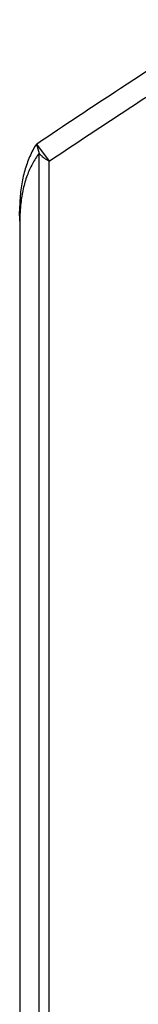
# Model space of a CAD drawing. Header units: inches. Extents: x 0 to 34, y 0 to 22.
# Tile 18 of 74: x 1.935 to 2.177, y 15.253 to 17.251. Entities that reach past the tile are written whole.
import ezdxf

# ---------------------------------------------------------------- set-up
doc = ezdxf.new("R2010")
doc.units = ezdxf.units.IN
doc.header["$LTSCALE"] = 1.87
doc.header["$MEASUREMENT"] = 0
doc.layers.get('0').update_dxf_attribs({"linetype": 'CONTINUOUS'})

msp = doc.modelspace()

# ---------------------------------------------------------------- linework, layer by layer
at = {"color": 7, "linetype": 'CONTINUOUS'}
for p, q in [((1.9693, 16.9988), (1.9957, 16.9641)), ((1.9748, 13.1483), (1.9748, 16.9798)), ((1.9957, 13.1636), (1.9957, 16.9641)), ((1.9356, 16.8421), (1.9351, 16.8628)), ((1.9356, 16.8421), (1.9356, 13.3313))]:
    msp.add_line(p, q, dxfattribs=at)
for centre, radius, start, end in [((2.1145, 16.9055), 0.1726, 147.262, 151.7897), ((2.7518, 17.2146), 0.8117, 195.413, 196.8126), ((2.1229, 16.9008), 0.1822, 151.7414, 152.0916), ((2.2401, 16.8441), 0.3045, 173.5387, 176.8895), ((2.2699, 16.8423), 0.3343, 176.8612, 180.0339)]:
    msp.add_arc(centre, radius, start, end, dxfattribs=at)
for points, knots in [([(1.9693, 16.9988), (2.0263, 17.0371), (2.1549, 17.122), (2.2844, 17.2054), (2.3564, 17.2513)], [0, 0, 0, 0, 0.445518, 1, 1, 1, 1]), ([(1.9957, 16.9641), (2.0534, 17.0027), (2.184, 17.0887), (2.3155, 17.1732), (2.3888, 17.2198)], [0, 0, 0, 0, 0.444079, 1, 1, 1, 1]), ([(1.9619, 16.9861), (1.9574, 16.9776), (1.9494, 16.9592), (1.9411, 16.9294), (1.9362, 16.897), (1.9351, 16.8744), (1.9351, 16.8628)], [0, 0, 0, 0, 0.227297, 0.469113, 0.72667, 1, 1, 1, 1]), ([(1.9748, 16.9798), (1.9697, 16.9732), (1.9605, 16.9587), (1.9497, 16.9344), (1.9418, 16.9074), (1.9387, 16.8883), (1.9376, 16.8784)], [0, 0, 0, 0, 0.228593, 0.470248, 0.726918, 1, 1, 1, 1]), ([(1.9748, 16.9798), (1.9756, 16.9789), (1.9774, 16.9771), (1.9809, 16.9738), (1.9854, 16.9702), (1.9899, 16.9671), (1.9933, 16.9652), (1.9949, 16.9644), (1.9957, 16.9641)], [0, 0, 0, 0, 0.140205, 0.283036, 0.556455, 0.800308, 0.90689, 1, 1, 1, 1])]:
    msp.add_open_spline(points, degree=3, knots=knots, dxfattribs=at)

doc.saveas('drawing.dxf')
